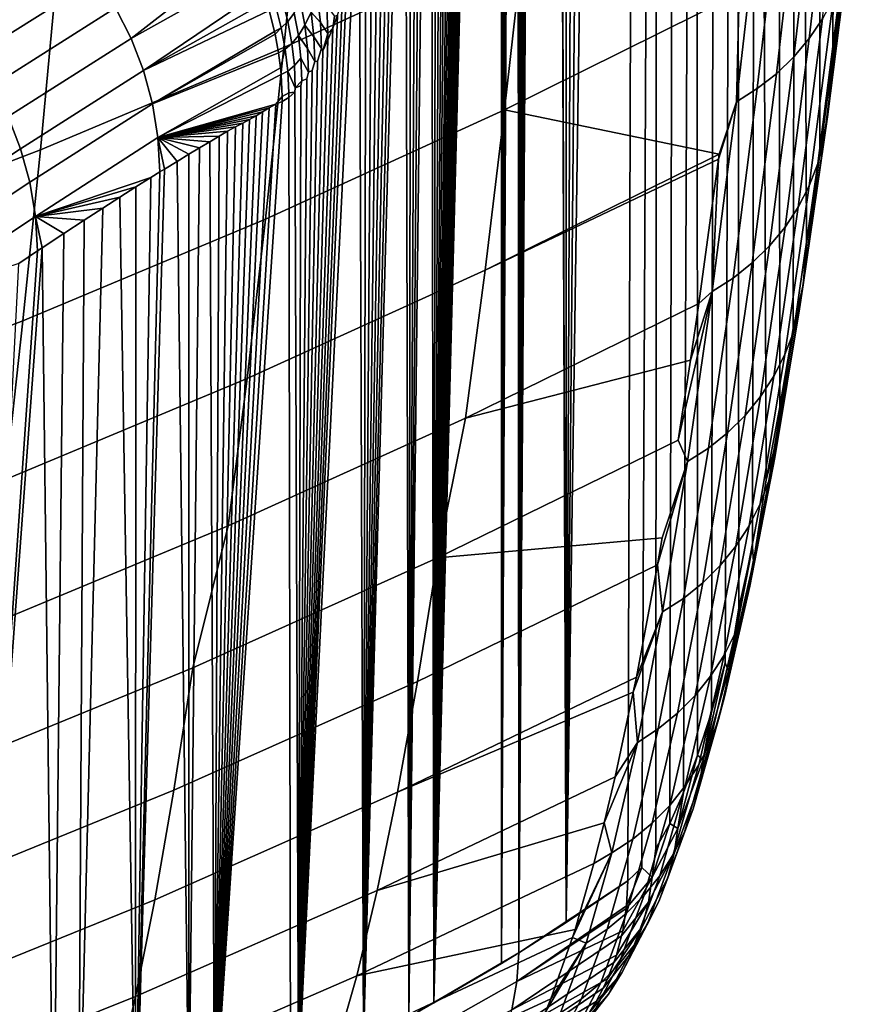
# Model space of a CAD drawing. Header units: metres. Extents: x -109 to 109, y -100 to 58.
# Tile 202 of 256: x 9.51 to 12.06, y -97.39 to -94.38. Entities that reach past the tile are written whole.
import ezdxf

# ---------------------------------------------------------------- set-up
doc = ezdxf.new("R2010")
doc.units = ezdxf.units.M
doc.layers.add('solid_21_062_100_XXX', color=7, linetype='CONTINUOUS')

msp = doc.modelspace()

# ---------------------------------------------------------------- linework, layer by layer
at = {"layer": 'solid_21_062_100_XXX'}
for points in [[(11.184763, -83.725746, -12.329351), (11.182526, -97.141953, -12.36777), (11.132689, -83.349373, -13.386336), (11.133984, -82.950752, -13.360291)], [(11.182526, -97.141953, -12.36777), (11.130466, -83.752258, -13.431258), (11.132689, -83.349373, -13.386336)], [(11.184763, -83.725746, -12.329351), (11.237278, -84.452599, -11.263227), (11.182526, -97.141953, -12.36777)], [(11.182526, -97.141953, -12.36777), (11.037268, -97.234558, -15.315604), (11.127295, -84.158638, -13.4954), (11.130466, -83.752258, -13.431258)], [(11.037268, -97.234558, -15.315604), (11.123158, -84.56781, -13.579127), (11.127295, -84.158638, -13.4954)], [(11.237278, -84.452599, -11.263227), (11.291389, -85.129326, -10.164747), (11.182526, -97.141953, -12.36777)], [(11.037268, -97.234558, -15.315604), (11.11804, -84.979156, -13.682779), (11.123158, -84.56781, -13.579127)], [(11.037268, -97.234558, -15.315604), (11.111924, -85.391945, -13.806681), (11.11804, -84.979156, -13.682779)], [(11.291389, -85.129326, -10.164747), (11.34698, -85.754486, -9.036256), (11.182526, -97.141953, -12.36777)], [(11.037268, -97.234558, -15.315604), (11.104795, -85.805481, -13.951156), (11.111924, -85.391945, -13.806681)], [(11.403936, -86.326797, -7.880075), (11.371697, -97.013657, -8.528762), (11.182526, -97.141953, -12.36777), (11.34698, -85.754486, -9.036256)], [(11.037268, -97.234558, -15.315604), (11.096634, -86.219101, -14.116561), (11.104795, -85.805481, -13.951156)], [(11.037268, -97.234558, -15.315604), (11.092161, -86.42569, -14.207218), (11.096634, -86.219101, -14.116561)], [(11.462135, -86.845024, -6.698707), (11.414532, -96.973763, -7.65951), (11.371697, -97.013657, -8.528762), (11.403936, -86.326797, -7.880075)], [(11.037268, -97.234558, -15.315604), (11.091611, -86.450294, -14.218379), (11.092161, -86.42569, -14.207218)], [(11.037268, -97.234558, -15.315604), (11.087427, -86.63208, -14.303198), (11.091611, -86.450294, -14.218379)], [(11.037268, -97.234558, -15.315604), (11.082427, -86.838104, -14.404562), (11.087427, -86.63208, -14.303198)], [(11.037268, -97.234558, -15.315604), (11.077159, -87.043663, -14.511351), (11.082427, -86.838104, -14.404562)], [(11.446376, -97.003174, -6.933265), (11.414532, -96.973763, -7.65951), (11.462135, -86.845024, -6.698707), (11.457319, -96.91539, -6.791195)], [(11.521454, -87.308052, -5.494647), (11.500065, -96.838539, -5.923754), (11.457319, -96.91539, -6.791195), (11.462135, -86.845024, -6.698707)], [(11.037268, -97.234558, -15.315604), (11.071625, -87.248726, -14.623567), (11.077159, -87.043663, -14.511351)], [(11.037268, -97.234558, -15.315604), (11.065819, -87.453064, -14.741283), (11.071625, -87.248726, -14.623567)], [(11.581765, -87.714897, -4.270477), (11.542725, -96.743225, -5.05806), (11.500065, -96.838539, -5.923754), (11.521454, -87.308052, -5.494647)], [(11.037268, -97.234558, -15.315604), (11.059743, -87.656723, -14.864483), (11.065819, -87.453064, -14.741283)], [(11.037268, -97.234558, -15.315604), (11.053393, -87.859467, -14.993238), (11.059743, -87.656723, -14.864483)], [(11.581765, -87.714897, -4.270477), (11.585287, -96.629471, -4.19436), (11.542725, -96.743225, -5.05806)], [(11.581765, -87.714897, -4.270477), (11.642939, -88.064674, -3.028833), (11.627719, -96.497299, -3.333299), (11.585287, -96.629471, -4.19436)], [(11.037268, -97.234558, -15.315604), (11.046769, -88.061295, -15.127556), (11.053393, -87.859467, -14.993238)], [(11.037268, -97.234558, -15.315604), (11.03987, -88.26207, -15.267464), (11.046769, -88.061295, -15.127556)], [(11.704844, -88.356644, -1.772359), (11.67, -96.346786, -2.475327), (11.627719, -96.497299, -3.333299), (11.642939, -88.064674, -3.028833)], [(11.037268, -97.234558, -15.315604), (11.032694, -88.461617, -15.413006), (11.03987, -88.26207, -15.267464)], [(11.68006, -96.370956, -2.191166), (11.67, -96.346786, -2.475327), (11.704844, -88.356644, -1.772359), (11.712113, -96.177986, -1.62077)], [(11.704844, -88.356644, -1.772359), (11.767349, -88.590164, -0.503744), (11.754025, -95.991035, -0.770308), (11.712113, -96.177986, -1.62077)], [(11.037268, -97.234558, -15.315604), (10.984565, -97.266998, -16.385149), (11.02524, -88.659966, -15.564177), (11.032694, -88.461617, -15.413006)], [(11.756946, -96.037453, -0.631015), (11.754025, -95.991035, -0.770308), (11.767349, -88.590164, -0.503744), (11.795725, -95.785988, 0.075849)], [(11.767349, -88.590164, -0.503744), (11.83032, -88.764748, 0.774283), (11.837181, -95.562996, 0.917062), (11.795725, -95.785988, 0.075849)], [(10.984565, -97.266998, -16.385149), (11.017505, -88.85685, -15.721048), (11.02524, -88.659966, -15.564177)], [(11.83032, -88.764748, 0.774283), (11.893621, -88.880013, 2.058979), (11.878377, -95.322166, 1.752963), (11.837181, -95.562996, 0.917062)], [(10.984565, -97.266998, -16.385149), (11.00949, -89.052322, -15.883599), (11.017505, -88.85685, -15.721048)], [(11.908503, -95.188843, 2.444259), (11.878377, -95.322166, 1.752963), (11.893621, -88.880013, 2.058979), (11.919292, -95.063622, 2.583184)], [(11.893621, -88.880013, 2.058979), (11.957117, -88.935722, 3.347607), (11.959899, -94.78759, 3.4071), (11.919292, -95.063622, 2.583184)], [(11.957117, -88.935722, 3.347607), (12.020675, -88.931763, 4.637437), (12.000184, -94.494156, 4.224506), (11.959899, -94.78759, 3.4071)], [(12.020675, -88.931763, 4.637437), (12.040117, -94.183586, 5.034749), (12.000184, -94.494156, 4.224506)], [(10.984565, -97.266998, -16.385149), (11.001191, -89.246208, -16.05192), (11.00949, -89.052322, -15.883599)], [(10.984565, -97.266998, -16.385149), (10.992606, -89.438431, -16.226036), (11.001191, -89.246208, -16.05192)], [(10.984565, -97.266998, -16.385149), (10.983734, -89.62896, -16.405977), (10.992606, -89.438431, -16.226036)], [(10.984565, -97.266998, -16.385149), (10.777781, -97.388123, -20.581585), (10.97457, -89.817596, -16.591854), (10.983734, -89.62896, -16.405977)], [(10.777781, -97.388123, -20.581585), (10.965116, -90.004402, -16.783636), (10.97457, -89.817596, -16.591854)], [(10.777781, -97.388123, -20.581585), (10.955363, -90.18914, -16.981466), (10.965116, -90.004402, -16.783636)], [(10.777781, -97.388123, -20.581585), (10.945314, -90.371803, -17.185286), (10.955363, -90.18914, -16.981466)], [(10.777781, -97.388123, -20.581585), (10.93496, -90.552353, -17.395319), (10.945314, -90.371803, -17.185286)], [(10.777781, -97.388123, -20.581585), (10.924291, -90.730759, -17.611757), (10.93496, -90.552353, -17.395319)], [(10.777781, -97.388123, -20.581585), (10.913307, -90.906998, -17.834583), (10.924291, -90.730759, -17.611757)], [(10.777781, -97.388123, -20.581585), (10.901992, -91.08094, -18.064121), (10.913307, -90.906998, -17.834583)], [(10.777781, -97.388123, -20.581585), (10.890349, -91.252617, -18.30031), (10.901992, -91.08094, -18.064121)], [(10.777781, -97.388123, -20.581585), (10.878366, -91.421852, -18.543398), (10.890349, -91.252617, -18.30031)], [(10.777781, -97.388123, -20.581585), (10.866055, -91.588463, -18.793179), (10.878366, -91.421852, -18.543398)], [(10.777781, -97.388123, -20.581585), (10.853382, -91.752678, -19.050266), (10.866055, -91.588463, -18.793179)], [(10.777781, -97.388123, -20.581585), (10.840293, -91.914886, -19.315804), (10.853382, -91.752678, -19.050266)], [(10.777781, -97.388123, -20.581585), (10.826802, -92.074982, -19.589516), (10.840293, -91.914886, -19.315804)], [(10.777781, -97.388123, -20.581585), (10.812901, -92.232498, -19.871544), (10.826802, -92.074982, -19.589516)], [(10.777781, -97.388123, -20.581585), (10.798547, -92.387939, -20.162766), (10.812901, -92.232498, -19.871544)], [(10.777781, -97.388123, -20.581585), (10.783875, -92.539589, -20.460455), (10.798547, -92.387939, -20.162766)], [(10.777781, -97.388123, -20.581585), (10.768985, -92.686119, -20.762552), (10.783875, -92.539589, -20.460455)], [(10.777781, -97.388123, -20.581585), (10.700405, -97.431152, -22.15184), (10.753843, -92.82795, -21.069752), (10.768985, -92.686119, -20.762552)], [(10.700405, -97.431152, -22.15184), (10.738494, -92.964455, -21.381178), (10.753843, -92.82795, -21.069752)], [(10.700405, -97.431152, -22.15184), (10.72294, -93.095673, -21.696764), (10.738494, -92.964455, -21.381178)], [(10.700405, -97.431152, -22.15184), (10.707121, -93.221893, -22.017733), (10.72294, -93.095673, -21.696764)], [(10.700405, -97.431152, -22.15184), (10.691028, -93.343216, -22.344273), (10.707121, -93.221893, -22.017733)], [(10.700405, -97.431152, -22.15184), (10.562214, -97.506126, -24.956266), (10.674648, -93.459557, -22.676626), (10.691028, -93.343216, -22.344273)], [(10.562214, -97.506126, -24.956266), (10.657959, -93.570862, -23.015255), (10.674648, -93.459557, -22.676626)], [(11.11066, -93.563354, 8.994533), (10.374004, -93.901482, 9.148357), (10.318292, -94.462593, 7.973363), (11.052556, -94.126083, 7.832506)], [(10.562214, -97.506126, -24.956266), (10.640964, -93.677139, -23.360102), (10.657959, -93.570862, -23.015255)], [(9.677226, -93.620979, 10.459853), (8.91349, -93.913406, 10.60383), (8.8642, -94.507729, 9.424174), (9.624887, -94.216408, 9.291633)], [(10.562214, -97.506126, -24.956266), (10.623599, -93.778374, -23.71246), (10.640964, -93.677139, -23.360102)], [(11.967955, -94.374062, 5.559319), (12.040726, -93.73848, 7.03582), (12.000324, -93.798058, 7.064853), (11.927437, -94.434647, 5.585997)], [(10.562214, -97.506126, -24.956266), (10.605881, -93.874573, -24.071985), (10.623599, -93.778374, -23.71246)], [(11.927437, -94.434647, 5.585997), (12.000324, -93.798058, 7.064853), (11.953299, -93.853378, 7.092283), (11.880303, -94.490913, 5.611239)], [(11.880303, -94.490913, 5.611239), (11.953299, -93.853378, 7.092283), (11.900153, -93.903854, 7.117815), (11.82706, -94.542252, 5.634775)], [(10.562214, -97.506126, -24.956266), (10.587739, -93.965668, -24.440111), (10.605881, -93.874573, -24.071985)], [(10.374004, -93.901482, 9.148357), (9.624887, -94.216408, 9.291633), (9.571948, -94.775963, 8.104545), (10.318292, -94.462593, 7.973363)], [(11.82706, -94.542252, 5.634775), (11.900153, -93.903854, 7.117815), (11.841457, -93.948952, 7.141177), (11.768275, -94.588112, 5.656353)], [(11.768275, -94.588112, 5.656353), (11.841457, -93.948952, 7.141177), (11.777839, -93.988174, 7.162117), (11.704581, -94.628006, 5.675743)], [(10.562214, -97.506126, -24.956266), (10.569152, -94.051643, -24.817265), (10.587739, -93.965668, -24.440111)], [(11.704581, -94.628006, 5.675743), (11.777839, -93.988174, 7.162117), (11.713136, -94.295937, 6.515178)], [(10.562214, -97.506126, -24.956266), (10.550091, -94.132454, -25.204046), (10.569152, -94.051643, -24.817265)], [(9.221416, -94.334526, -45.257095), (9.602966, -94.097374, -37.635818), (9.677692, -94.171432, -37.637238), (9.297419, -94.408722, -45.258419)], [(11.982946, -94.674858, 3.954766), (12.056351, -94.10199, 5.444134), (12.045859, -94.173027, 5.473589), (11.972318, -94.746979, 3.981418)], [(11.982946, -94.674858, 3.954766), (12.040117, -94.183586, 5.034749), (12.056351, -94.10199, 5.444134)], [(9.849955, -94.434555, -37.637691), (9.801874, -94.340965, -37.63818), (10.180701, -94.131165, -30.023619), (10.198182, -94.163033, -30.023668)], [(11.052556, -94.126083, 7.832506), (10.318292, -94.462593, 7.973363), (10.262005, -94.987534, 6.780341), (10.993785, -94.653038, 6.652173)], [(10.562214, -97.506126, -24.956266), (10.362741, -97.611954, -29.004358), (10.530445, -94.207993, -25.602709), (10.550091, -94.132454, -25.204046)], [(11.734025, -94.119354, 6.915476), (11.052556, -94.126083, 7.832506), (10.993785, -94.653038, 6.652173), (11.713136, -94.295937, 6.515178)], [(9.849955, -94.434555, -37.637691), (10.198182, -94.163033, -30.023668), (10.227233, -94.223137, -30.023567)], [(9.297419, -94.408722, -45.258419), (9.677692, -94.171432, -37.637238), (9.744241, -94.25293, -37.638031), (9.36514, -94.490547, -45.259083)], [(11.972318, -94.746979, 3.981418), (12.045859, -94.173027, 5.473589), (12.027485, -94.242546, 5.502813), (11.953808, -94.817551, 4.007898)], [(11.982946, -94.674858, 3.954766), (12.000184, -94.494156, 4.224506), (12.040117, -94.183586, 5.034749)], [(9.624887, -94.216408, 9.291633), (8.8642, -94.507729, 9.424174), (8.814389, -95.065811, 8.225884), (9.571948, -94.775963, 8.104545)], [(9.88795, -94.532661, -37.636566), (9.849955, -94.434555, -37.637691), (10.227233, -94.223137, -30.023567), (10.252211, -94.285034, -30.023218)], [(10.362741, -97.611954, -29.004358), (10.510248, -94.27829, -26.012548), (10.530445, -94.207993, -25.602709)], [(9.36514, -94.490547, -45.259083), (9.744241, -94.25293, -37.638031), (9.801874, -94.340965, -37.63818), (9.423818, -94.579094, -45.259079)], [(11.953808, -94.817551, 4.007898), (12.027485, -94.242546, 5.502813), (12.001424, -94.309799, 5.531492), (11.927615, -94.885826, 4.033924)], [(9.88795, -94.532661, -37.636566), (10.252211, -94.285034, -30.023218), (10.264565, -94.320969, -30.022911)], [(10.362741, -97.611954, -29.004358), (10.496377, -94.322105, -26.294025), (10.510248, -94.27829, -26.012548)], [(10.369333, -94.322884, -28.384632), (10.388394, -94.281189, -27.977119), (10.401978, -94.354187, -27.969934), (10.382334, -94.393295, -28.37895)], [(10.330112, -94.382965, -29.202164), (10.309937, -94.401718, -29.611807), (10.293403, -94.336754, -29.613747), (10.31339, -94.317093, -29.205282)], [(10.349907, -94.356743, -28.793045), (10.330112, -94.382965, -29.202164), (10.31339, -94.317093, -29.205282), (10.332801, -94.289398, -28.797447)], [(10.429912, -94.386032, -27.567198), (10.401978, -94.354187, -27.969934), (10.421399, -94.307526, -27.561825)], [(10.453003, -94.419205, -27.171457), (10.429912, -94.386032, -27.567198), (10.421399, -94.307526, -27.561825), (10.449623, -94.335762, -27.160629)], [(11.704581, -94.628006, 5.675743), (11.713136, -94.295937, 6.515178), (10.993785, -94.653038, 6.652173), (11.651435, -94.788986, 5.331034)], [(11.927615, -94.885826, 4.033924), (12.001424, -94.309799, 5.531492), (11.967955, -94.374062, 5.559319), (11.894022, -94.951065, 4.059215)], [(9.423818, -94.579094, -45.259079), (9.801874, -94.340965, -37.63818), (9.849955, -94.434555, -37.637691), (9.472789, -94.673347, -45.258415)], [(9.88795, -94.532661, -37.636566), (10.264565, -94.320969, -30.022911), (10.273003, -94.348465, -30.022625)], [(10.309937, -94.401718, -29.611807), (10.289517, -94.413132, -30.02179), (10.273003, -94.348465, -30.022625), (10.293403, -94.336754, -29.613747)], [(10.349907, -94.356743, -28.793045), (10.369333, -94.322884, -28.384632), (10.382334, -94.393295, -28.37895), (10.362474, -94.425087, -28.788692)], [(10.362741, -97.611954, -29.004358), (10.482156, -94.363464, -26.582603), (10.496377, -94.322105, -26.294025)], [(10.449623, -94.335762, -27.160629), (10.472897, -94.366295, -26.766842), (10.467639, -94.40242, -26.877203), (10.453003, -94.419205, -27.171457)], [(9.91544, -94.634216, -37.634819), (9.88795, -94.532661, -37.636566), (10.273003, -94.348465, -30.022625), (10.289517, -94.413132, -30.02179)], [(10.330112, -94.382965, -29.202164), (10.349907, -94.356743, -28.793045), (10.362474, -94.425087, -28.788692), (10.342398, -94.449799, -29.199001)], [(10.362741, -97.611954, -29.004358), (10.467639, -94.40242, -26.877203), (10.482156, -94.363464, -26.582603)], [(10.410084, -94.429077, -27.974619), (10.382334, -94.393295, -28.37895), (10.401978, -94.354187, -27.969934)], [(10.433058, -94.465179, -27.576817), (10.410084, -94.429077, -27.974619), (10.401978, -94.354187, -27.969934), (10.429912, -94.386032, -27.567198)], [(10.472897, -94.366295, -26.766842), (10.482156, -94.363464, -26.582603), (10.467639, -94.40242, -26.877203)], [(11.894022, -94.951065, 4.059215), (11.967955, -94.374062, 5.559319), (11.927437, -94.434647, 5.585997), (11.853386, -95.012573, 4.083502)], [(10.291292, -94.421364, -30.021667), (10.289517, -94.413132, -30.02179), (10.309937, -94.401718, -29.611807)], [(10.291292, -94.421364, -30.021667), (10.309937, -94.401718, -29.611807), (10.322099, -94.467636, -29.609726), (10.301681, -94.478752, -30.020716)], [(10.309937, -94.401718, -29.611807), (10.330112, -94.382965, -29.202164), (10.342398, -94.449799, -29.199001), (10.322099, -94.467636, -29.609726)], [(10.390145, -94.465164, -28.382729), (10.362474, -94.425087, -28.788692), (10.382334, -94.393295, -28.37895)], [(10.362741, -97.611954, -29.004358), (10.452715, -94.438828, -27.18004), (10.467639, -94.40242, -26.877203)], [(10.413073, -94.504517, -27.982786), (10.390145, -94.465164, -28.382729), (10.382334, -94.393295, -28.37895), (10.410084, -94.429077, -27.974619)], [(10.429912, -94.386032, -27.567198), (10.453003, -94.419205, -27.171457), (10.437273, -94.472511, -27.493404), (10.433058, -94.465179, -27.576817)], [(10.453003, -94.419205, -27.171457), (10.467639, -94.40242, -26.877203), (10.452715, -94.438828, -27.18004)], [(9.472789, -94.673347, -45.258415), (9.849955, -94.434555, -37.637691), (9.88795, -94.532661, -37.636566), (9.511502, -94.772247, -45.257092)], [(9.91544, -94.634216, -37.634819), (10.289517, -94.413132, -30.02179), (10.291292, -94.421364, -30.021667)], [(9.91544, -94.634216, -37.634819), (10.291292, -94.421364, -30.021667), (10.301681, -94.478752, -30.020716)], [(10.349964, -94.517532, -29.200462), (10.342398, -94.449799, -29.199001), (10.362474, -94.425087, -28.788692), (10.370105, -94.494568, -28.791386)], [(10.393055, -94.537521, -28.38924), (10.370105, -94.494568, -28.791386), (10.362474, -94.425087, -28.788692), (10.390145, -94.465164, -28.382729)], [(10.410084, -94.429077, -27.974619), (10.433058, -94.465179, -27.576817), (10.421397, -94.503654, -27.815584), (10.413073, -94.504517, -27.982786)], [(10.453003, -94.419205, -27.171457), (10.452715, -94.438828, -27.18004), (10.437273, -94.472511, -27.493404)], [(11.853386, -95.012573, 4.083502), (11.927437, -94.434647, 5.585997), (11.880303, -94.490913, 5.611239), (11.806143, -95.069687, 4.106524)], [(10.318292, -94.462593, 7.973363), (9.571948, -94.775963, 8.104545), (9.518517, -95.298996, 6.899689), (10.262005, -94.987534, 6.780341)], [(10.30746, -94.523972, -30.019848), (10.301681, -94.478752, -30.020716), (10.322099, -94.467636, -29.609726)], [(10.329721, -94.534294, -29.609842), (10.30944, -94.545036, -30.019407), (10.30746, -94.523972, -30.019848), (10.322099, -94.467636, -29.609726)], [(10.329721, -94.534294, -29.609842), (10.322099, -94.467636, -29.609726), (10.342398, -94.449799, -29.199001), (10.349964, -94.517532, -29.200462)], [(10.362741, -97.611954, -29.004358), (10.437273, -94.472511, -27.493404), (10.452715, -94.438828, -27.18004)], [(10.433058, -94.465179, -27.576817), (10.437273, -94.472511, -27.493404), (10.362741, -97.611954, -29.004358), (10.421397, -94.503654, -27.815584)], [(10.390145, -94.465164, -28.382729), (10.413073, -94.504517, -27.982786), (10.405045, -94.532143, -28.147429), (10.393055, -94.537521, -28.38924)], [(9.91544, -94.634216, -37.634819), (10.301681, -94.478752, -30.020716), (10.30746, -94.523972, -30.019848), (9.932118, -94.738075, -37.632469)], [(10.352942, -94.58567, -29.203173), (10.349964, -94.517532, -29.200462), (10.370105, -94.494568, -28.791386), (10.37301, -94.564484, -28.796066)], [(10.370105, -94.494568, -28.791386), (10.393055, -94.537521, -28.38924), (10.388051, -94.55761, -28.492279), (10.37301, -94.564484, -28.796066)], [(11.806143, -95.069687, 4.106524), (11.880303, -94.490913, 5.611239), (11.82706, -94.542252, 5.634775), (11.752799, -95.121803, 4.128034)], [(11.982946, -94.674858, 3.954766), (11.959899, -94.78759, 3.4071), (12.000184, -94.494156, 4.224506)], [(9.932118, -94.738075, -37.632469), (10.30746, -94.523972, -30.019848), (10.30944, -94.545036, -30.019407)], [(10.352942, -94.58567, -29.203173), (10.329721, -94.534294, -29.609842), (10.349964, -94.517532, -29.200462)], [(10.413073, -94.504517, -27.982786), (10.421397, -94.503654, -27.815584), (10.362741, -97.611954, -29.004358), (10.405045, -94.532143, -28.147429)], [(9.511502, -94.772247, -45.257092), (9.88795, -94.532661, -37.636566), (9.91544, -94.634216, -37.634819), (9.539519, -94.874687, -45.255127)], [(10.30944, -94.545036, -30.019407), (10.31276, -94.611671, -30.017872), (10.29284, -94.635979, -30.424465), (9.932118, -94.738075, -37.632469)], [(10.332854, -94.601326, -29.610472), (10.31276, -94.611671, -30.017872), (10.30944, -94.545036, -30.019407), (10.329721, -94.534294, -29.609842)], [(10.329721, -94.534294, -29.609842), (10.352942, -94.58567, -29.203173), (10.351837, -94.598862, -29.227194), (10.332854, -94.601326, -29.610472)], [(10.393055, -94.537521, -28.38924), (10.405045, -94.532143, -28.147429), (10.362741, -97.611954, -29.004358), (10.388051, -94.55761, -28.492279)], [(10.37301, -94.564484, -28.796066), (10.388051, -94.55761, -28.492279), (10.362741, -97.611954, -29.004358), (10.370291, -94.579803, -28.852699)], [(11.752799, -95.121803, 4.128034), (11.82706, -94.542252, 5.634775), (11.768275, -94.588112, 5.656353), (11.693926, -95.168365, 4.147803)], [(10.352942, -94.58567, -29.203173), (10.370291, -94.579803, -28.852699), (10.362741, -97.611954, -29.004358), (10.351837, -94.598862, -29.227194)], [(10.37301, -94.564484, -28.796066), (10.370291, -94.579803, -28.852699), (10.352942, -94.58567, -29.203173)], [(11.693926, -95.168365, 4.147803), (11.768275, -94.588112, 5.656353), (11.704581, -94.628006, 5.675743), (11.630155, -95.208862, 4.165618)], [(10.338149, -97.62471, -29.503407), (10.105638, -97.743179, -34.221962), (10.312895, -94.627701, -30.017469), (10.332705, -94.61483, -29.61545)], [(10.31276, -94.611671, -30.017872), (10.312895, -94.627701, -30.017469), (10.29284, -94.635979, -30.424465)], [(10.31276, -94.611671, -30.017872), (10.332854, -94.601326, -29.610472), (10.332705, -94.61483, -29.61545), (10.312895, -94.627701, -30.017469)], [(10.362741, -97.611954, -29.004358), (10.338149, -97.62471, -29.503407), (10.332705, -94.61483, -29.61545), (10.351837, -94.598862, -29.227194)], [(10.332854, -94.601326, -29.610472), (10.351837, -94.598862, -29.227194), (10.332705, -94.61483, -29.61545)], [(9.539519, -94.874687, -45.255127), (9.91544, -94.634216, -37.634819), (9.932118, -94.738075, -37.632469), (9.556524, -94.979507, -45.252541)], [(9.932118, -94.738075, -37.632469), (10.29284, -94.635979, -30.424465), (10.272742, -94.647247, -30.832323)], [(9.932118, -94.738075, -37.632469), (10.272742, -94.647247, -30.832323), (10.252651, -94.659317, -31.240051)], [(10.105638, -97.743179, -34.221962), (10.29284, -94.635979, -30.424465), (10.312895, -94.627701, -30.017469)], [(10.105638, -97.743179, -34.221962), (10.272742, -94.647247, -30.832323), (10.29284, -94.635979, -30.424465)], [(10.105638, -97.743179, -34.221962), (10.252651, -94.659317, -31.240051), (10.272742, -94.647247, -30.832323)], [(11.630155, -95.208862, 4.165618), (11.704581, -94.628006, 5.675743), (11.649461, -94.80407, 5.293108)], [(11.704581, -94.628006, 5.675743), (11.651435, -94.788986, 5.331034), (11.649461, -94.80407, 5.293108)], [(9.095708, -94.919861, -52.878719), (9.472789, -94.673347, -45.258415), (9.511502, -94.772247, -45.257092), (9.135099, -95.019516, -52.877407)], [(9.932118, -94.738075, -37.632469), (10.252651, -94.659317, -31.240051), (10.232615, -94.670975, -31.646658)], [(9.932118, -94.738075, -37.632469), (10.232615, -94.670975, -31.646658), (10.21249, -94.682152, -32.055084)], [(10.105638, -97.743179, -34.221962), (10.232615, -94.670975, -31.646658), (10.252651, -94.659317, -31.240051)], [(10.105638, -97.743179, -34.221962), (10.21249, -94.682152, -32.055084), (10.232615, -94.670975, -31.646658)], [(10.993785, -94.653038, 6.652173), (10.262005, -94.987534, 6.780341), (10.205153, -95.475731, 5.570422), (10.934357, -95.143616, 5.454657)], [(10.993785, -94.653038, 6.652173), (10.934357, -95.143616, 5.454657), (11.651435, -94.788986, 5.331034)], [(11.908503, -95.188843, 2.444259), (11.982946, -94.674858, 3.954766), (11.972318, -94.746979, 3.981418), (11.897734, -95.261932, 2.468071)], [(11.908503, -95.188843, 2.444259), (11.959899, -94.78759, 3.4071), (11.982946, -94.674858, 3.954766)], [(9.932118, -94.738075, -37.632469), (10.21249, -94.682152, -32.055084), (10.1917, -94.69342, -32.476986)], [(9.932118, -94.738075, -37.632469), (10.1917, -94.69342, -32.476986), (10.169614, -94.705406, -32.925201)], [(9.932118, -94.738075, -37.632469), (10.169614, -94.705406, -32.925201), (10.145603, -94.718803, -33.412472)], [(10.105638, -97.743179, -34.221962), (10.1917, -94.69342, -32.476986), (10.21249, -94.682152, -32.055084)], [(10.105638, -97.743179, -34.221962), (10.169614, -94.705406, -32.925201), (10.1917, -94.69342, -32.476986)], [(10.105638, -97.743179, -34.221962), (10.145603, -94.718803, -33.412472), (10.169614, -94.705406, -32.925201)], [(9.932118, -94.738075, -37.632469), (9.938161, -94.84288, -37.622269), (9.909839, -94.860512, -38.197029), (9.556524, -94.979507, -45.252541)], [(9.932118, -94.738075, -37.632469), (10.145603, -94.718803, -33.412472), (10.119279, -94.73394, -33.946693)], [(9.932118, -94.738075, -37.632469), (10.119279, -94.73394, -33.946693), (10.090631, -94.750763, -34.528046)], [(9.932118, -94.738075, -37.632469), (10.090631, -94.750763, -34.528046), (10.059688, -94.769142, -35.156017)], [(9.932118, -94.738075, -37.632469), (10.059688, -94.769142, -35.156017), (10.026402, -94.789055, -35.831528)], [(9.932118, -94.738075, -37.632469), (10.026402, -94.789055, -35.831528), (9.99052, -94.81073, -36.559689)], [(9.932118, -94.738075, -37.632469), (9.99052, -94.81073, -36.559689), (9.951756, -94.834473, -37.346378)], [(9.932118, -94.738075, -37.632469), (9.951756, -94.834473, -37.346378), (9.938161, -94.84288, -37.622269)], [(10.105638, -97.743179, -34.221962), (10.090631, -94.750763, -34.528046), (10.119279, -94.73394, -33.946693)], [(10.105638, -97.743179, -34.221962), (10.119279, -94.73394, -33.946693), (10.145603, -94.718803, -33.412472)], [(10.105638, -97.743179, -34.221962), (10.026355, -97.783325, -35.830917), (10.059688, -94.769142, -35.156017), (10.090631, -94.750763, -34.528046)], [(10.026355, -97.783325, -35.830917), (10.026402, -94.789055, -35.831528), (10.059688, -94.769142, -35.156017)], [(11.897734, -95.261932, 2.468071), (11.972318, -94.746979, 3.981418), (11.953808, -94.817551, 4.007898), (11.879086, -95.33345, 2.491773)], [(9.571948, -94.775963, 8.104545), (8.814389, -95.065811, 8.225884), (8.764162, -95.587036, 7.01007), (9.518517, -95.298996, 6.899689)], [(9.135099, -95.019516, -52.877407), (9.511502, -94.772247, -45.257092), (9.539519, -94.874687, -45.255127), (9.163614, -95.12281, -52.875439)], [(10.026355, -97.783325, -35.830917), (9.99052, -94.81073, -36.559689), (10.026402, -94.789055, -35.831528)], [(11.651435, -94.788986, 5.331034), (10.934357, -95.143616, 5.454657), (11.649461, -94.80407, 5.293108)], [(11.908503, -95.188843, 2.444259), (11.919292, -95.063622, 2.583184), (11.959899, -94.78759, 3.4071)], [(10.026355, -97.783325, -35.830917), (9.863744, -97.866394, -39.130917), (9.951756, -94.834473, -37.346378), (9.99052, -94.81073, -36.559689)], [(11.649461, -94.80407, 5.293108), (10.934357, -95.143616, 5.454657), (10.874125, -95.597328, 4.241124), (11.588985, -95.245583, 4.130258)], [(11.630155, -95.208862, 4.165618), (11.649461, -94.80407, 5.293108), (11.588985, -95.245583, 4.130258)], [(11.879086, -95.33345, 2.491773), (11.953808, -94.817551, 4.007898), (11.927615, -94.885826, 4.033924), (11.852762, -95.402634, 2.51511)], [(9.863744, -97.866394, -39.130917), (9.938161, -94.84288, -37.622269), (9.951756, -94.834473, -37.346378)], [(9.863744, -97.866394, -39.130917), (9.909839, -94.860512, -38.197029), (9.938161, -94.84288, -37.622269)], [(9.163614, -95.12281, -52.875439), (9.539519, -94.874687, -45.255127), (9.556524, -94.979507, -45.252541), (9.180923, -95.228546, -52.872841)], [(9.556524, -94.979507, -45.252541), (9.909839, -94.860512, -38.197029), (9.864537, -94.889008, -39.11636)], [(9.556524, -94.979507, -45.252541), (9.864537, -94.889008, -39.11636), (9.815614, -94.920128, -40.109215)], [(9.863744, -97.866394, -39.130917), (9.815614, -94.920128, -40.109215), (9.864537, -94.889008, -39.11636)], [(9.863744, -97.866394, -39.130917), (9.864537, -94.889008, -39.11636), (9.909839, -94.860512, -38.197029)], [(11.852762, -95.402634, 2.51511), (11.927615, -94.885826, 4.033924), (11.894022, -94.951065, 4.059215), (11.819041, -95.46875, 2.537832)], [(9.556524, -94.979507, -45.252541), (9.815614, -94.920128, -40.109215), (9.762768, -94.954094, -41.181648)], [(9.863744, -97.866394, -39.130917), (9.689172, -97.955925, -42.673645), (9.762768, -94.954094, -41.181648), (9.815614, -94.920128, -40.109215)], [(9.556524, -94.979507, -45.252541), (9.562771, -95.085228, -45.240345), (9.505574, -95.123215, -46.401085), (9.180923, -95.228546, -52.872841)], [(9.556524, -94.979507, -45.252541), (9.762768, -94.954094, -41.181648), (9.705679, -94.991165, -42.340195)], [(9.556524, -94.979507, -45.252541), (9.705679, -94.991165, -42.340195), (9.644014, -95.03157, -43.591614)], [(9.556524, -94.979507, -45.252541), (9.644014, -95.03157, -43.591614), (9.577432, -95.075516, -44.942829)], [(9.556524, -94.979507, -45.252541), (9.577432, -95.075516, -44.942829), (9.562771, -95.085228, -45.240345)], [(9.689172, -97.955925, -42.673645), (9.705679, -94.991165, -42.340195), (9.762768, -94.954094, -41.181648)], [(11.819041, -95.46875, 2.537832), (11.894022, -94.951065, 4.059215), (11.853386, -95.012573, 4.083502), (11.778286, -95.531082, 2.559697)], [(10.262005, -94.987534, 6.780341), (9.518517, -95.298996, 6.899689), (9.464603, -95.784935, 5.678206), (10.205153, -95.475731, 5.570422)], [(9.612289, -97.995361, -44.233894), (9.644014, -95.03157, -43.591614), (9.705679, -94.991165, -42.340195), (9.689172, -97.955925, -42.673645)], [(9.612289, -97.995361, -44.233894), (9.577432, -95.075516, -44.942829), (9.644014, -95.03157, -43.591614)], [(11.778286, -95.531082, 2.559697), (11.853386, -95.012573, 4.083502), (11.806143, -95.069687, 4.106524), (11.730933, -95.588966, 2.58047)], [(11.730933, -95.588966, 2.58047), (11.806143, -95.069687, 4.106524), (11.752799, -95.121803, 4.128034), (11.677488, -95.641777, 2.599928)], [(9.350205, -98.172951, -49.526649), (9.351425, -98.129242, -49.52784), (9.577432, -95.075516, -44.942829), (9.612289, -97.995361, -44.233894)], [(9.351425, -98.129242, -49.52784), (9.562771, -95.085228, -45.240345), (9.577432, -95.075516, -44.942829)], [(9.351425, -98.129242, -49.52784), (9.505574, -95.123215, -46.401085), (9.562771, -95.085228, -45.240345)], [(11.677488, -95.641777, 2.599928), (11.752799, -95.121803, 4.128034), (11.693926, -95.168365, 4.147803), (11.618525, -95.688957, 2.617863)], [(10.934357, -95.143616, 5.454657), (10.205153, -95.475731, 5.570422), (10.147596, -95.926704, 4.344776), (10.874125, -95.597328, 4.241124)], [(11.618525, -95.688957, 2.617863), (11.693926, -95.168365, 4.147803), (11.630155, -95.208862, 4.165618), (11.554674, -95.730003, 2.634084)], [(11.833132, -95.643257, 0.914901), (11.908503, -95.188843, 2.444259), (11.897734, -95.261932, 2.468071), (11.822221, -95.717194, 0.935841)], [(11.833132, -95.643257, 0.914901), (11.878377, -95.322166, 1.752963), (11.908503, -95.188843, 2.444259)], [(11.630155, -95.208862, 4.165618), (11.563599, -95.419258, 3.641597), (11.525853, -95.665001, 2.914401)], [(11.554674, -95.730003, 2.634084), (11.630155, -95.208862, 4.165618), (11.525853, -95.665001, 2.914401)], [(11.630155, -95.208862, 4.165618), (11.588985, -95.245583, 4.130258), (11.563599, -95.419258, 3.641597)], [(11.588985, -95.245583, 4.130258), (10.874125, -95.597328, 4.241124), (11.563599, -95.419258, 3.641597)], [(11.822221, -95.717194, 0.935841), (11.897734, -95.261932, 2.468071), (11.879086, -95.33345, 2.491773), (11.803435, -95.789551, 0.956732)], [(9.518517, -95.298996, 6.899689), (8.764162, -95.587036, 7.01007), (8.713522, -96.070854, 5.777879), (9.464603, -95.784935, 5.678206)], [(11.803435, -95.789551, 0.956732), (11.879086, -95.33345, 2.491773), (11.852762, -95.402634, 2.51511), (11.776977, -95.859543, 0.97735)], [(11.833132, -95.643257, 0.914901), (11.837181, -95.562996, 0.917062), (11.878377, -95.322166, 1.752963)], [(11.776977, -95.859543, 0.97735), (11.852762, -95.402634, 2.51511), (11.819041, -95.46875, 2.537832), (11.743128, -95.92643, 0.997474)], [(11.563599, -95.419258, 3.641597), (10.874125, -95.597328, 4.241124), (10.78861, -96.025154, 3.015961), (11.525853, -95.665001, 2.914401)], [(10.205153, -95.475731, 5.570422), (9.464603, -95.784935, 5.678206), (9.410074, -96.233315, 4.441269), (10.147596, -95.926704, 4.344776)], [(11.743128, -95.92643, 0.997474), (11.819041, -95.46875, 2.537832), (11.778286, -95.531082, 2.559697), (11.702252, -95.989487, 1.016889)], [(11.702252, -95.989487, 1.016889), (11.778286, -95.531082, 2.559697), (11.730933, -95.588966, 2.58047), (11.654786, -96.04805, 1.035387)], [(11.833132, -95.643257, 0.914901), (11.795725, -95.785988, 0.075849), (11.837181, -95.562996, 0.917062)], [(10.874125, -95.597328, 4.241124), (10.147596, -95.926704, 4.344776), (10.039292, -96.361504, 3.110634), (10.78861, -96.025154, 3.015961)], [(11.654786, -96.04805, 1.035387), (11.730933, -95.588966, 2.58047), (11.677488, -95.641777, 2.599928), (11.601239, -96.101479, 1.05277)], [(11.601239, -96.101479, 1.05277), (11.677488, -95.641777, 2.599928), (11.618525, -95.688957, 2.617863), (11.542185, -96.149208, 1.068851)], [(11.756946, -96.037453, -0.631015), (11.833132, -95.643257, 0.914901), (11.822221, -95.717194, 0.935841), (11.745893, -96.112137, -0.612975)], [(11.756946, -96.037453, -0.631015), (11.795725, -95.785988, 0.075849), (11.833132, -95.643257, 0.914901)], [(11.554674, -95.730003, 2.634084), (11.525853, -95.665001, 2.914401), (10.78861, -96.025154, 3.015961), (11.47656, -95.96373, 1.96388)], [(11.542185, -96.149208, 1.068851), (11.618525, -95.688957, 2.617863), (11.554674, -95.730003, 2.634084), (11.478254, -96.190727, 1.083459)], [(11.554674, -95.730003, 2.634084), (11.47656, -95.96373, 1.96388), (11.462091, -96.046738, 1.68461)], [(11.478254, -96.190727, 1.083459), (11.554674, -95.730003, 2.634084), (11.462091, -96.046738, 1.68461)], [(11.745893, -96.112137, -0.612975), (11.822221, -95.717194, 0.935841), (11.803435, -95.789551, 0.956732), (11.726967, -96.185211, -0.594922)], [(11.726967, -96.185211, -0.594922), (11.803435, -95.789551, 0.956732), (11.776977, -95.859543, 0.97735), (11.700373, -96.255905, -0.577049)], [(11.700373, -96.255905, -0.577049), (11.776977, -95.859543, 0.97735), (11.743128, -95.92643, 0.997474), (11.666395, -96.323456, -0.559548)], [(10.147596, -95.926704, 4.344776), (9.410074, -96.233315, 4.441269), (9.278634, -96.673645, 3.198498), (10.039292, -96.361504, 3.110634)], [(11.666395, -96.323456, -0.559548), (11.743128, -95.92643, 0.997474), (11.702252, -95.989487, 1.016889), (11.625398, -96.387146, -0.542606)], [(11.47656, -95.96373, 1.96388), (10.78861, -96.025154, 3.015961), (10.727475, -96.403214, 1.773397), (11.462091, -96.046738, 1.68461)], [(11.625398, -96.387146, -0.542606), (11.702252, -95.989487, 1.016889), (11.654786, -96.04805, 1.035387), (11.577818, -96.446297, -0.526405)], [(11.68006, -96.370956, -2.191166), (11.712113, -96.177986, -1.62077), (11.754025, -95.991035, -0.770308)], [(11.68006, -96.370956, -2.191166), (11.754025, -95.991035, -0.770308), (11.756946, -96.037453, -0.631015)], [(10.78861, -96.025154, 3.015961), (10.039292, -96.361504, 3.110634), (9.981109, -96.736069, 1.856216), (10.727475, -96.403214, 1.773397)], [(11.462091, -96.046738, 1.68461), (10.727475, -96.403214, 1.773397), (10.665829, -96.742813, 0.518331), (11.397759, -96.39035, 0.441914)], [(11.478254, -96.190727, 1.083459), (11.462091, -96.046738, 1.68461), (11.397759, -96.39035, 0.441914)], [(11.577818, -96.446297, -0.526405), (11.654786, -96.04805, 1.035387), (11.601239, -96.101479, 1.05277), (11.524168, -96.500259, -0.511118)], [(11.68006, -96.370956, -2.191166), (11.756946, -96.037453, -0.631015), (11.745893, -96.112137, -0.612975), (11.668862, -96.446259, -2.176049)], [(11.524168, -96.500259, -0.511118), (11.601239, -96.101479, 1.05277), (11.542185, -96.149208, 1.068851), (11.465021, -96.54847, -0.496909)], [(11.668862, -96.446259, -2.176049), (11.745893, -96.112137, -0.612975), (11.726967, -96.185211, -0.594922), (11.649796, -96.519951, -2.160857)], [(11.465021, -96.54847, -0.496909), (11.542185, -96.149208, 1.068851), (11.478254, -96.190727, 1.083459), (11.401011, -96.590401, -0.483929)], [(11.649796, -96.519951, -2.160857), (11.726967, -96.185211, -0.594922), (11.700373, -96.255905, -0.577049), (11.623066, -96.59124, -2.145751)], [(11.478254, -96.190727, 1.083459), (11.397759, -96.39035, 0.441914), (11.388503, -96.436417, 0.262926)], [(11.401011, -96.590401, -0.483929), (11.478254, -96.190727, 1.083459), (11.388503, -96.436417, 0.262926)], [(11.623066, -96.59124, -2.145751), (11.700373, -96.255905, -0.577049), (11.666395, -96.323456, -0.559548), (11.588958, -96.659355, -2.130895)], [(11.588958, -96.659355, -2.130895), (11.666395, -96.323456, -0.559548), (11.625398, -96.387146, -0.542606), (11.547837, -96.723579, -2.116446)], [(10.039292, -96.361504, 3.110634), (9.278634, -96.673645, 3.198498), (9.223757, -97.044914, 1.933067), (9.981109, -96.736069, 1.856216)], [(11.60259, -96.643318, -3.763226), (11.627719, -96.497299, -3.333299), (11.67, -96.346786, -2.475327)], [(11.60259, -96.643318, -3.763226), (11.67, -96.346786, -2.475327), (11.68006, -96.370956, -2.191166)], [(11.397759, -96.39035, 0.441914), (10.665829, -96.742813, 0.518331), (11.388503, -96.436417, 0.262926)], [(11.547837, -96.723579, -2.116446), (11.625398, -96.387146, -0.542606), (11.577818, -96.446297, -0.526405), (11.500144, -96.783218, -2.102561)], [(11.60259, -96.643318, -3.763226), (11.68006, -96.370956, -2.191166), (11.668862, -96.446259, -2.176049), (11.591247, -96.719131, -3.751052)], [(10.727475, -96.403214, 1.773397), (9.981109, -96.736069, 1.856216), (9.922497, -97.071869, 0.589619), (10.665829, -96.742813, 0.518331)], [(11.388503, -96.436417, 0.262926), (10.665829, -96.742813, 0.518331), (10.60371, -97.043541, -0.748028), (11.332914, -96.695396, -0.812536)], [(11.401011, -96.590401, -0.483929), (11.388503, -96.436417, 0.262926), (11.332914, -96.695396, -0.812536)], [(11.500144, -96.783218, -2.102561), (11.577818, -96.446297, -0.526405), (11.524168, -96.500259, -0.511118), (11.44639, -96.837639, -2.089386)], [(11.591247, -96.719131, -3.751052), (11.668862, -96.446259, -2.176049), (11.649796, -96.519951, -2.160857), (11.572039, -96.79332, -3.738739)], [(11.44639, -96.837639, -2.089386), (11.524168, -96.500259, -0.511118), (11.465021, -96.54847, -0.496909), (11.38715, -96.886246, -2.077064)], [(11.60259, -96.643318, -3.763226), (11.585287, -96.629471, -4.19436), (11.627719, -96.497299, -3.333299)], [(11.38715, -96.886246, -2.077064), (11.465021, -96.54847, -0.496909), (11.401011, -96.590401, -0.483929), (11.323058, -96.928535, -2.065727)], [(11.572039, -96.79332, -3.738739), (11.649796, -96.519951, -2.160857), (11.623066, -96.59124, -2.145751), (11.545171, -96.865082, -3.726419)], [(11.401011, -96.590401, -0.483929), (11.332914, -96.695396, -0.812536), (11.29957, -96.836372, -1.458262)], [(11.323058, -96.928535, -2.065727), (11.401011, -96.590401, -0.483929), (11.29957, -96.836372, -1.458262)], [(11.545171, -96.865082, -3.726419), (11.623066, -96.59124, -2.145751), (11.588958, -96.659355, -2.130895), (11.510932, -96.933662, -3.714224)], [(11.524652, -96.854118, -5.34481), (11.542725, -96.743225, -5.05806), (11.585287, -96.629471, -4.19436)], [(11.524652, -96.854118, -5.34481), (11.585287, -96.629471, -4.19436), (11.60259, -96.643318, -3.763226)], [(11.510932, -96.933662, -3.714224), (11.588958, -96.659355, -2.130895), (11.547837, -96.723579, -2.116446), (11.469687, -96.998322, -3.702285)], [(11.524652, -96.854118, -5.34481), (11.60259, -96.643318, -3.763226), (11.591247, -96.719131, -3.751052), (11.513163, -96.930328, -5.335592)], [(11.332914, -96.695396, -0.812536), (10.60371, -97.043541, -0.748028), (11.29957, -96.836372, -1.458262)], [(11.469687, -96.998322, -3.702285), (11.547837, -96.723579, -2.116446), (11.500144, -96.783218, -2.102561), (11.42188, -97.058365, -3.69073)], [(11.513163, -96.930328, -5.335592), (11.591247, -96.719131, -3.751052), (11.572039, -96.79332, -3.738739), (11.493812, -97.004898, -5.326172)], [(9.981109, -96.736069, 1.856216), (9.223757, -97.044914, 1.933067), (9.168522, -97.377136, 0.65576), (9.922497, -97.071869, 0.589619)], [(10.665829, -96.742813, 0.518331), (9.922497, -97.071869, 0.589619), (9.86349, -97.3685, -0.687942), (10.60371, -97.043541, -0.748028)], [(11.524652, -96.854118, -5.34481), (11.500065, -96.838539, -5.923754), (11.542725, -96.743225, -5.05806)], [(11.42188, -97.058365, -3.69073), (11.500144, -96.783218, -2.102561), (11.44639, -96.837639, -2.089386), (11.36802, -97.113152, -3.679682)], [(11.493812, -97.004898, -5.326172), (11.572039, -96.79332, -3.738739), (11.545171, -96.865082, -3.726419), (11.466806, -97.077042, -5.316651)], [(11.29957, -96.836372, -1.458262), (10.60371, -97.043541, -0.748028), (10.541268, -97.304955, -2.024461), (11.267618, -96.961426, -2.077315)], [(11.323058, -96.928535, -2.065727), (11.29957, -96.836372, -1.458262), (11.267618, -96.961426, -2.077315)], [(11.36802, -97.113152, -3.679682), (11.44639, -96.837639, -2.089386), (11.38715, -96.886246, -2.077064), (11.308686, -97.162094, -3.66926)], [(11.446376, -97.003174, -6.933265), (11.457319, -96.91539, -6.791195), (11.500065, -96.838539, -5.923754)], [(11.446376, -97.003174, -6.933265), (11.500065, -96.838539, -5.923754), (11.524652, -96.854118, -5.34481)], [(11.466806, -97.077042, -5.316651), (11.545171, -96.865082, -3.726419), (11.510932, -96.933662, -3.714224), (11.432435, -97.145981, -5.307132)], [(11.446376, -97.003174, -6.933265), (11.524652, -96.854118, -5.34481), (11.513163, -96.930328, -5.335592), (11.434741, -97.079659, -6.927014)], [(11.308686, -97.162094, -3.66926), (11.38715, -96.886246, -2.077064), (11.323058, -96.928535, -2.065727), (11.244514, -97.204666, -3.659575)], [(11.323058, -96.928535, -2.065727), (11.209903, -97.162758, -3.196663), (11.201939, -97.188072, -3.351219)], [(11.244514, -97.204666, -3.659575), (11.323058, -96.928535, -2.065727), (11.201939, -97.188072, -3.351219)], [(11.323058, -96.928535, -2.065727), (11.267618, -96.961426, -2.077315), (11.209903, -97.162758, -3.196663)], [(11.432435, -97.145981, -5.307132), (11.510932, -96.933662, -3.714224), (11.469687, -96.998322, -3.702285), (11.391067, -97.210976, -5.297715)], [(11.434741, -97.079659, -6.927014), (11.513163, -96.930328, -5.335592), (11.493812, -97.004898, -5.326172), (11.415247, -97.15451, -6.920497)], [(11.267618, -96.961426, -2.077315), (10.541268, -97.304955, -2.024461), (11.209903, -97.162758, -3.196663)], [(11.391067, -97.210976, -5.297715), (11.469687, -96.998322, -3.702285), (11.42188, -97.058365, -3.69073), (11.343143, -97.271332, -5.288501)], [(11.367, -97.098747, -8.525533), (11.367897, -97.09034, -8.525873), (11.414532, -96.973763, -7.65951), (11.446376, -97.003174, -6.933265)], [(11.367897, -97.09034, -8.525873), (11.371697, -97.013657, -8.528762), (11.414532, -96.973763, -7.65951)], [(11.367897, -97.09034, -8.525873), (11.031461, -97.322876, -15.32989), (11.037268, -97.234558, -15.315604), (11.371697, -97.013657, -8.528762)], [(11.371697, -97.013657, -8.528762), (11.037268, -97.234558, -15.315604), (11.182526, -97.141953, -12.36777)], [(11.446376, -97.003174, -6.933265), (11.434741, -97.079659, -6.927014), (11.352675, -97.182739, -8.521869), (11.356116, -97.166992, -8.522593)], [(11.367, -97.098747, -8.525533), (11.446376, -97.003174, -6.933265), (11.356116, -97.166992, -8.522593)], [(11.415247, -97.15451, -6.920497), (11.493812, -97.004898, -5.326172), (11.466806, -97.077042, -5.316651), (11.388103, -97.226913, -6.913785)], [(10.60371, -97.043541, -0.748028), (9.86349, -97.3685, -0.687942), (9.80423, -97.625549, -1.975243), (10.541268, -97.304955, -2.024461)], [(11.343143, -97.271332, -5.288501), (11.42188, -97.058365, -3.69073), (11.36802, -97.113152, -3.679682), (11.289179, -97.326401, -5.27959)], [(9.922497, -97.071869, 0.589619), (9.168522, -97.377136, 0.65576), (9.112963, -97.669922, -0.632202), (9.86349, -97.3685, -0.687942)], [(11.031461, -97.322876, -15.32989), (11.367897, -97.09034, -8.525873), (11.367, -97.098747, -8.525533)], [(11.434741, -97.079659, -6.927014), (11.415247, -97.15451, -6.920497), (11.328911, -97.264549, -8.517817), (11.336479, -97.241997, -8.518984)], [(11.352675, -97.182739, -8.521869), (11.434741, -97.079659, -6.927014), (11.336479, -97.241997, -8.518984)], [(11.388103, -97.226913, -6.913785), (11.466806, -97.077042, -5.316651), (11.432435, -97.145981, -5.307132), (11.3536, -97.296104, -6.906949)], [(11.031461, -97.322876, -15.32989), (11.367, -97.098747, -8.525533), (11.356116, -97.166992, -8.522593)], [(11.289179, -97.326401, -5.27959), (11.36802, -97.113152, -3.679682), (11.308686, -97.162094, -3.66926), (11.229751, -97.375595, -5.271076)], [(11.3536, -97.296104, -6.906949), (11.432435, -97.145981, -5.307132), (11.391067, -97.210976, -5.297715), (11.312106, -97.361336, -6.900062)], [(11.209903, -97.162758, -3.196663), (10.541268, -97.304955, -2.024461), (10.478534, -97.526718, -3.309724), (11.201939, -97.188072, -3.351219)], [(11.031461, -97.322876, -15.32989), (11.356116, -97.166992, -8.522593), (11.352675, -97.182739, -8.521869), (11.016424, -97.408783, -15.326541)], [(11.229751, -97.375595, -5.271076), (11.308686, -97.162094, -3.66926), (11.244514, -97.204666, -3.659575), (11.165497, -97.418388, -5.263052)], [(11.415247, -97.15451, -6.920497), (11.388103, -97.226913, -6.913785), (11.296014, -97.343109, -8.513428), (11.309196, -97.314552, -8.515083)], [(11.328911, -97.264549, -8.517817), (11.415247, -97.15451, -6.920497), (11.309196, -97.314552, -8.515083)], [(11.201939, -97.188072, -3.351219), (10.478534, -97.526718, -3.309724), (10.389593, -97.720047, -4.601507), (11.135937, -97.375031, -4.633167)], [(11.016424, -97.408783, -15.326541), (11.352675, -97.182739, -8.521869), (11.336479, -97.241997, -8.518984)], [(11.244514, -97.204666, -3.659575), (11.135937, -97.375031, -4.633167), (11.119678, -97.414856, -4.949207)], [(11.165497, -97.418388, -5.263052), (11.244514, -97.204666, -3.659575), (11.119678, -97.414856, -4.949207)], [(11.244514, -97.204666, -3.659575), (11.201939, -97.188072, -3.351219), (11.135937, -97.375031, -4.633167)], [(11.312106, -97.361336, -6.900062), (11.391067, -97.210976, -5.297715), (11.343143, -97.271332, -5.288501), (11.264068, -97.421913, -6.893198)], [(11.031461, -97.322876, -15.32989), (10.695135, -97.512695, -22.169771), (10.700405, -97.431152, -22.15184), (11.037268, -97.234558, -15.315604)], [(11.037268, -97.234558, -15.315604), (10.700405, -97.431152, -22.15184), (10.984565, -97.266998, -16.385149)], [(11.016424, -97.408783, -15.326541), (11.336479, -97.241997, -8.518984), (11.328911, -97.264549, -8.517817), (10.991514, -97.49234, -15.322777)], [(11.296014, -97.343109, -8.513428), (11.388103, -97.226913, -6.913785), (11.3536, -97.296104, -6.906949), (11.274561, -97.383888, -8.510935)], [(10.984565, -97.266998, -16.385149), (10.700405, -97.431152, -22.15184), (10.777781, -97.388123, -20.581585)], [(10.991514, -97.49234, -15.322777), (11.328911, -97.264549, -8.517817), (11.309196, -97.314552, -8.515083)], [(11.264068, -97.421913, -6.893198), (11.343143, -97.271332, -5.288501), (11.289179, -97.326401, -5.27959), (11.209997, -97.47718, -6.88643)], [(11.254409, -97.417412, -8.508761), (11.3536, -97.296104, -6.906949), (11.312106, -97.361336, -6.900062), (11.232943, -97.449257, -8.506581)], [(11.254409, -97.417412, -8.508761), (11.274561, -97.383888, -8.510935), (11.3536, -97.296104, -6.906949)], [(10.541268, -97.304955, -2.024461), (9.80423, -97.625549, -1.975243), (9.744741, -97.842697, -3.271038), (10.478534, -97.526718, -3.309724)], [(10.695135, -97.512695, -22.169771), (11.031461, -97.322876, -15.32989), (11.016424, -97.408783, -15.326541), (10.682185, -97.592583, -22.166954)], [(10.991514, -97.49234, -15.322777), (11.309196, -97.314552, -8.515083), (11.296014, -97.343109, -8.513428), (10.957069, -97.572426, -15.318648)], [(11.209997, -97.47718, -6.88643), (11.289179, -97.326401, -5.27959), (11.229751, -97.375595, -5.271076), (11.150476, -97.526558, -6.879831)], [(10.957069, -97.572426, -15.318648), (11.296014, -97.343109, -8.513428), (11.274561, -97.383888, -8.510935)], [(11.204635, -97.486496, -8.503875), (11.312106, -97.361336, -6.900062), (11.264068, -97.421913, -6.893198), (11.184788, -97.509964, -8.50207)], [(11.204635, -97.486496, -8.503875), (11.232943, -97.449257, -8.506581), (11.312106, -97.361336, -6.900062)], [(9.86349, -97.3685, -0.687942), (9.112963, -97.669922, -0.632202), (9.057205, -97.922874, -1.929593), (9.80423, -97.625549, -1.975243)], [(11.135937, -97.375031, -4.633167), (10.389593, -97.720047, -4.601507), (11.119678, -97.414856, -4.949207)], [(10.957069, -97.572426, -15.318648), (11.274561, -97.383888, -8.510935), (11.254409, -97.417412, -8.508761), (10.913555, -97.647949, -15.314211)], [(11.150476, -97.526558, -6.879831), (11.229751, -97.375595, -5.271076), (11.165497, -97.418388, -5.263052), (11.086139, -97.569504, -6.873473)]]:
    msp.add_3dface(points, dxfattribs=at)

doc.saveas('drawing.dxf')
